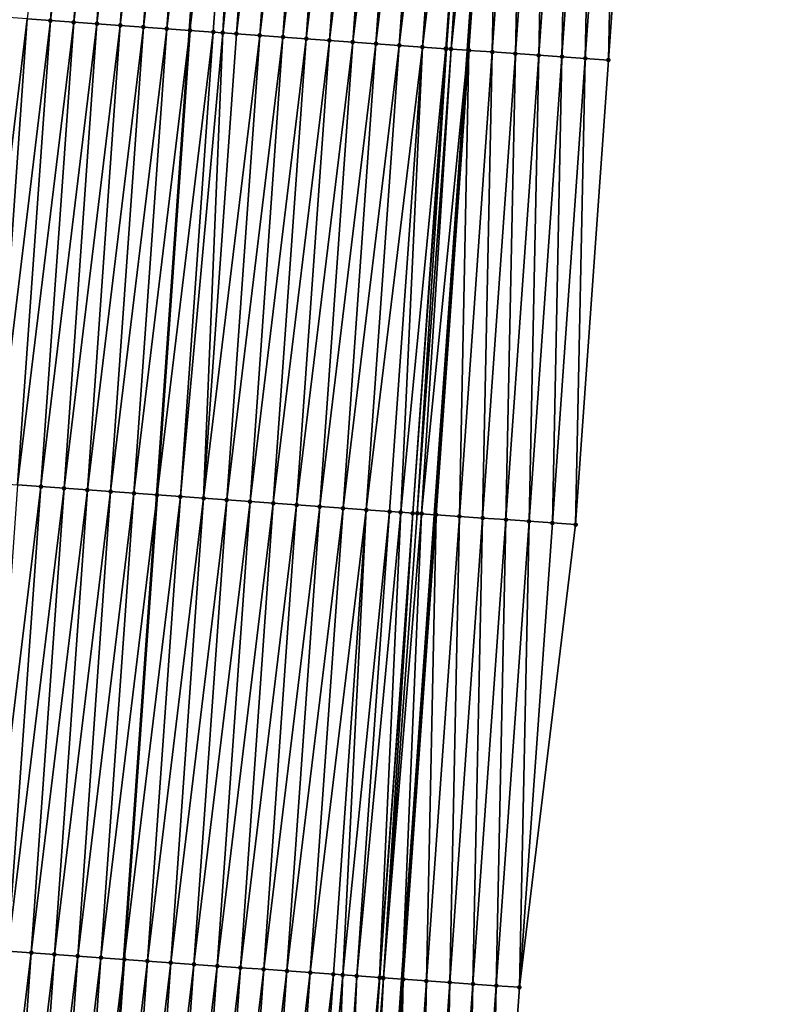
# Model space of a CAD drawing. Header units: feet. Extents: x 2017353 to 2024169, y 808050 to 818690.
# Tile 86 of 256: x 2023541 to 2023574, y 811139 to 811181. Entities that reach past the tile are written whole.
import ezdxf

# ---------------------------------------------------------------- set-up
doc = ezdxf.new("R2010")
doc.units = ezdxf.units.FT
doc.header["$MEASUREMENT"] = 0
for name, color, linetype, lineweight in [('EP_Travel Lane', 172, 'Continuous', 53), ('SB-Road Shots', 141, 'Continuous', 100), ('SB-Road X-Section', 40, 'Continuous', 13), ('STRIPING', 60, 'Continuous', 53)]:
    doc.layers.add(name, color=color, linetype=linetype, lineweight=lineweight)
doc.layers.add('I-77-MM15-17_SB-Surface-BORDER', color=7, linetype='Continuous')
doc.layers.add('I-77-MM15-17_SB-Surface-TIN', color=7, linetype='Continuous')

msp = doc.modelspace()

# ---------------------------------------------------------------- linework, layer by layer
at = {"layer": 'EP_Travel Lane'}
msp.add_polyline3d([(2023542.07307142, 810920.5318438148, 307.6191068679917), (2023543.440452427, 810940.4444273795, 308.3177229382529), (2023544.826492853, 810960.3828696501, 309.0509543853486), (2023546.212531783, 810980.3212903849, 309.7847847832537), (2023547.598637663, 811000.2606742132, 310.4917633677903), (2023548.984704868, 811020.1995016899, 311.2142521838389), (2023550.370809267, 811040.1388642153, 311.9218247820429), (2023551.756905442, 811060.078108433, 312.6326947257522), (2023553.142955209, 811080.0166850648, 313.3621796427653), (2023554.528942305, 811099.9543601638, 314.116801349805), (2023555.91493381, 811119.8920986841, 314.8696577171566), (2023557.31517531, 811139.8170200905, 315.5835040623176), (2023558.724317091, 811159.7542614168, 316.3084857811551), (2023560.133591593, 811179.6933805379, 316.976038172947), (2023561.542891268, 811199.6328558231, 317.6326977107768), (2023562.95222901, 811219.572869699, 318.272883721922), (2023564.361587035, 811239.5131705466, 318.9042947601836), (2023565.770951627, 811259.4535643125, 319.5328673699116), (2023567.18031618, 811279.3939575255, 320.1614536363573), (2023568.589652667, 811299.3339536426, 320.8021809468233)], dxfattribs=at)
at = {"layer": 'I-77-MM15-17_SB-Surface-BORDER', "color": 3, "linetype": 'Continuous', "lineweight": -3}
msp.add_polyline3d([(2023573.625428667, 811298.9843918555, 320.6086090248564), (2023572.21616429, 811279.0453998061, 319.9371728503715), (2023571.804478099, 811259.0368473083, 319.2369072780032), (2023569.397379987, 811239.1638000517, 318.7048651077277), (2023568.985534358, 811219.1529917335, 318.0735901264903), (2023567.576178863, 811199.2127104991, 317.4415792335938), (2023566.166892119, 811179.2734019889, 316.7798167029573), (2023564.757625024, 811159.3343714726, 316.1095519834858), (2023562.350880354, 811139.4663248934, 315.424576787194), (2023560.951094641, 811119.5474396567, 314.7189874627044), (2023559.565198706, 811099.610787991, 313.9357859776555), (2023558.179294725, 811079.6740205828, 313.1558162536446), (2023556.793265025, 811059.7354446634, 312.4262728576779), (2023555.407274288, 811039.7974292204, 311.6811011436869), (2023554.021232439, 811019.8586785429, 310.9564285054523), (2023552.635152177, 810999.9193752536, 310.2471692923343), (2023551.249068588, 810979.9800241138, 309.5392399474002), (2023549.863062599, 810960.0417892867, 308.8001877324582), (2023548.477077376, 810940.1038531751, 308.052803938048), (2023547.110238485, 810920.2030870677, 307.3532578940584)], dxfattribs=at)
at = {"layer": 'I-77-MM15-17_SB-Surface-TIN', "color": 128, "linetype": 'Continuous', "lineweight": -3}
for points in [[(2023541.229477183, 811181.0412720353, 316.6178273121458), (2023542.226948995, 811180.9702065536, 316.635031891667), (2023543.636238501, 811200.9095541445, 317.2955993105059)], [(2023542.226948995, 811180.9702065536, 316.635031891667), (2023544.633716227, 811200.8385723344, 317.3102449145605), (2023543.636238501, 811200.9095541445, 317.2955993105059)], [(2023542.226948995, 811180.9702065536, 316.635031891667), (2023543.224419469, 811180.8991221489, 316.6528151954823), (2023544.633716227, 811200.8385723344, 317.3102449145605)], [(2023543.224419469, 811180.8991221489, 316.6528151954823), (2023545.631185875, 811200.7674762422, 317.3283856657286), (2023544.633716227, 811200.8385723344, 317.3102449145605)], [(2023543.224419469, 811180.8991221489, 316.6528151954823), (2023544.221888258, 811180.8280138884, 316.6713280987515), (2023545.631185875, 811200.7674762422, 317.3283856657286)], [(2023544.221888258, 811180.8280138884, 316.6713280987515), (2023546.628657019, 811200.6964013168, 317.3458790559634), (2023545.631185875, 811200.7674762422, 317.3283856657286)], [(2023544.221888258, 811180.8280138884, 316.6713280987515), (2023545.219358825, 811180.7569307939, 316.6890713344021), (2023546.628657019, 811200.6964013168, 317.3458790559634)], [(2023545.219358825, 811180.7569307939, 316.6890713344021), (2023547.626121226, 811200.6252282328, 317.3663744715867), (2023546.628657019, 811200.6964013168, 317.3458790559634)], [(2023545.219358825, 811180.7569307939, 316.6890713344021), (2023546.216823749, 811180.6857678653, 316.7092561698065), (2023547.626121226, 811200.6252282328, 317.3663744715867)], [(2023546.216823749, 811180.6857678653, 316.7092561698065), (2023548.623579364, 811200.5539692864, 317.3894958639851), (2023547.626121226, 811200.6252282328, 317.3663744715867)], [(2023546.216823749, 811180.6857678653, 316.7092561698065), (2023547.214289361, 811180.6146146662, 316.7291434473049), (2023548.623579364, 811200.5539692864, 317.3894958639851)], [(2023547.214289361, 811180.6146146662, 316.7291434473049), (2023549.621046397, 811200.4828361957, 317.4087681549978), (2023548.623579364, 811200.5539692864, 317.3894958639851)], [(2023547.214289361, 811180.6146146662, 316.7291434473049), (2023548.211764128, 811180.5435909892, 316.7450694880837), (2023549.621046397, 811200.4828361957, 317.4087681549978)], [(2023550.618512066, 811200.4116838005, 317.428630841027), (2023549.621046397, 811200.4828361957, 317.4087681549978), (2023548.211764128, 811180.5435909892, 316.7450694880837)], [(2023549.209225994, 811180.4723847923, 316.7665776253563), (2023550.618512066, 811200.4116838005, 317.428630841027), (2023548.211764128, 811180.5435909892, 316.7450694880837)], [(2023549.209225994, 811180.4723847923, 316.7665776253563), (2023549.61891754, 811180.4430623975, 316.7777119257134), (2023550.618512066, 811200.4116838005, 317.428630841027)], [(2023549.61891754, 811180.4430623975, 316.7777119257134), (2023551.615968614, 811200.3404023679, 317.4524399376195), (2023550.618512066, 811200.4116838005, 317.428630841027)], [(2023549.61891754, 811180.4430623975, 316.7777119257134), (2023550.206678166, 811180.4010414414, 316.792280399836), (2023551.615968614, 811200.3404023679, 317.4524399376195)], [(2023550.206678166, 811180.4010414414, 316.792280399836), (2023552.613434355, 811200.2692509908, 317.4722714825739), (2023551.615968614, 811200.3404023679, 317.4524399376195)], [(2023550.206678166, 811180.4010414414, 316.792280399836), (2023551.20414094, 811180.329848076, 316.8133961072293), (2023552.613434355, 811200.2692509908, 317.4722714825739)], [(2023551.20414094, 811180.329848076, 316.8133961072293), (2023553.610900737, 811200.1981086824, 317.4918256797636), (2023552.613434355, 811200.2692509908, 317.4722714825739)], [(2023551.20414094, 811180.329848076, 316.8133961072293), (2023552.201607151, 811180.258703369, 316.8330236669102), (2023553.610900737, 811200.1981086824, 317.4918256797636)], [(2023552.201607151, 811180.258703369, 316.8330236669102), (2023554.608361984, 811200.1268937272, 317.5136016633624), (2023553.610900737, 811200.1981086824, 317.4918256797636)], [(2023552.201607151, 811180.258703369, 316.8330236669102), (2023553.199064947, 811180.1874395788, 316.8562931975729), (2023554.608361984, 811200.1268937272, 317.5136016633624)], [(2023553.199064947, 811180.1874395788, 316.8562931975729), (2023555.605833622, 811200.0558257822, 317.5308815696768), (2023554.608361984, 811200.1268937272, 317.5136016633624)], [(2023553.199064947, 811180.1874395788, 316.8562931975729), (2023554.196539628, 811180.116414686, 316.8722564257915), (2023555.605833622, 811200.0558257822, 317.5308815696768)], [(2023554.196539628, 811180.116414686, 316.8722564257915), (2023556.60330502, 811199.9847544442, 317.5482652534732), (2023555.605833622, 811200.0558257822, 317.5308815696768)], [(2023554.196539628, 811180.116414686, 316.8722564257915), (2023555.194005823, 811180.0452697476, 316.8918910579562), (2023556.60330502, 811199.9847544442, 317.5482652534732)], [(2023555.194005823, 811180.0452697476, 316.8918910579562), (2023557.600772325, 811199.9136252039, 317.5674197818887), (2023556.60330502, 811199.9847544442, 317.5482652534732)], [(2023555.194005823, 811180.0452697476, 316.8918910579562), (2023556.191470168, 811179.9740986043, 316.9123271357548), (2023557.600772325, 811199.9136252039, 317.5674197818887)], [(2023556.191470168, 811179.9740986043, 316.9123271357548), (2023558.59823486, 811199.842428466, 317.5886386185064), (2023557.600772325, 811199.9136252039, 317.5674197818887)], [(2023556.191470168, 811179.9740986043, 316.9123271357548), (2023557.188932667, 811179.9029013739, 316.9335610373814), (2023558.59823486, 811199.842428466, 317.5886386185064)], [(2023557.188932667, 811179.9029013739, 316.9335610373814), (2023559.595690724, 811199.7711373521, 317.6127438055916), (2023558.59823486, 811199.842428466, 317.5886386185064)], [(2023557.188932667, 811179.9029013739, 316.9335610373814), (2023558.186384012, 811179.8315463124, 316.9596219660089), (2023559.595690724, 811199.7711373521, 317.6127438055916)], [(2023558.186384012, 811179.8315463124, 316.9596219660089), (2023560.593140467, 811199.6997596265, 317.639497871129), (2023559.595690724, 811199.7711373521, 317.6127438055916)], [(2023558.186384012, 811179.8315463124, 316.9596219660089), (2023559.183835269, 811179.7601900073, 316.9857209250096), (2023560.593140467, 811199.6997596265, 317.639497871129)], [(2023559.183835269, 811179.7601900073, 316.9857209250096), (2023559.215827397, 811179.7579179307, 316.9860529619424), (2023560.593140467, 811199.6997596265, 317.639497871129)], [(2023559.215827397, 811179.7579179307, 316.9860529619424), (2023560.650074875, 811199.6957174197, 317.6400502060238), (2023560.593140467, 811199.6997596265, 317.639497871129)], [(2023559.215827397, 811179.7579179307, 316.9860529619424), (2023560.712394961, 811199.6913036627, 317.6403255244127), (2023560.650074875, 811199.6957174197, 317.6400502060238)], [(2023559.215827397, 811179.7579179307, 316.9860529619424), (2023559.413047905, 811179.743953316, 316.9868229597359), (2023560.712394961, 811199.6913036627, 317.6403255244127)], [(2023559.413047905, 811179.743953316, 316.9868229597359), (2023561.542891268, 811199.6328558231, 317.6326977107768), (2023560.712394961, 811199.6913036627, 317.6403255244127)], [(2023559.413047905, 811179.743953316, 316.9868229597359), (2023560.133591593, 811179.6933805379, 316.976038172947), (2023561.542891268, 811199.6328558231, 317.6326977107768)], [(2023560.18137087, 811179.6900270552, 316.9753230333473), (2023561.542891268, 811199.6328558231, 317.6326977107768), (2023560.133591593, 811179.6933805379, 316.976038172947)], [(2023560.18137087, 811179.6900270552, 316.9753230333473), (2023561.590668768, 811199.6294933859, 317.6322588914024), (2023561.542891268, 811199.6328558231, 317.6326977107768)], [(2023560.18137087, 811179.6900270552, 316.9753230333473), (2023561.17897084, 811179.6207748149, 316.9370724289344), (2023561.590668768, 811199.6294933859, 317.6322588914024)], [(2023561.17897084, 811179.6207748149, 316.9370724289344), (2023562.588295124, 811199.5606144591, 317.5825910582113), (2023561.590668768, 811199.6294933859, 317.6322588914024)], [(2023561.17897084, 811179.6207748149, 316.9370724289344), (2023562.176536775, 811179.551041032, 316.913549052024), (2023562.588295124, 811199.5606144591, 317.5825910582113)], [(2023562.176536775, 811179.551041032, 316.913549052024), (2023563.585821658, 811199.4903232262, 317.576116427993), (2023562.588295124, 811199.5606144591, 317.5825910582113)], [(2023562.176536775, 811179.551041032, 316.913549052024), (2023563.174119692, 811179.4815475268, 316.8826771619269), (2023563.585821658, 811199.4903232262, 317.576116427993)], [(2023563.174119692, 811179.4815475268, 316.8826771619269), (2023564.583404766, 811199.4208324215, 317.5451619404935), (2023563.585821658, 811199.4903232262, 317.576116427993)], [(2023563.174119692, 811179.4815475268, 316.8826771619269), (2023564.171706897, 811179.4121146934, 316.8499497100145), (2023564.583404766, 811199.4208324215, 317.5451619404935)], [(2023564.171706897, 811179.4121146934, 316.8499497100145), (2023565.580994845, 811199.3514402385, 317.5111912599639), (2023564.583404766, 811199.4208324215, 317.5451619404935)], [(2023564.171706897, 811179.4121146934, 316.8499497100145), (2023565.169295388, 811179.3427000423, 316.816666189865), (2023565.580994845, 811199.3514402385, 317.5111912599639)], [(2023565.169295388, 811179.3427000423, 316.816666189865), (2023566.578582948, 811199.2820201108, 317.4780752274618), (2023565.580994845, 811199.3514402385, 317.5111912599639)], [(2023565.169295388, 811179.3427000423, 316.816666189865), (2023566.166892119, 811179.2734019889, 316.7798167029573), (2023566.578582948, 811199.2820201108, 317.4780752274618)], [(2023566.166892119, 811179.2734019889, 316.7798167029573), (2023567.576178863, 811199.2127104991, 317.4415792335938), (2023566.578582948, 811199.2820201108, 317.4780752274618)], [(2023538.822747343, 811161.1734352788, 315.9264349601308), (2023541.229477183, 811181.0412720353, 316.6178273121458), (2023540.232016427, 811181.1124939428, 316.595838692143)], [(2023538.822747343, 811161.1734352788, 315.9264349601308), (2023539.820212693, 811161.1022783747, 315.9464355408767), (2023541.229477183, 811181.0412720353, 316.6178273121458)], [(2023539.820212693, 811161.1022783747, 315.9464355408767), (2023542.226948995, 811180.9702065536, 316.635031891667), (2023541.229477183, 811181.0412720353, 316.6178273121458)], [(2023539.820212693, 811161.1022783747, 315.9464355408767), (2023540.817689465, 811161.0312830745, 315.9614937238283), (2023542.226948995, 811180.9702065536, 316.635031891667)], [(2023540.817689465, 811161.0312830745, 315.9614937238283), (2023543.224419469, 811180.8991221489, 316.6528151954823), (2023542.226948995, 811180.9702065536, 316.635031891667)], [(2023540.817689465, 811161.0312830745, 315.9614937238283), (2023541.815158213, 811160.9601742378, 315.9800242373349), (2023543.224419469, 811180.8991221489, 316.6528151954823)], [(2023541.815158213, 811160.9601742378, 315.9800242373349), (2023544.221888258, 811180.8280138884, 316.6713280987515), (2023543.224419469, 811180.8991221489, 316.6528151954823)], [(2023541.815158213, 811160.9601742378, 315.9800242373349), (2023542.812630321, 811160.8891129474, 315.9971006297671), (2023544.221888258, 811180.8280138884, 316.6713280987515)], [(2023542.812630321, 811160.8891129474, 315.9971006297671), (2023545.219358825, 811180.7569307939, 316.6890713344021), (2023544.221888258, 811180.8280138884, 316.6713280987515)], [(2023542.812630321, 811160.8891129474, 315.9971006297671), (2023543.810104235, 811160.8180772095, 316.0133955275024), (2023545.219358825, 811180.7569307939, 316.6890713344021)], [(2023543.810104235, 811160.8180772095, 316.0133955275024), (2023546.216823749, 811180.6857678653, 316.7092561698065), (2023545.219358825, 811180.7569307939, 316.6890713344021)], [(2023543.810104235, 811160.8180772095, 316.0133955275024), (2023544.807575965, 811160.7470105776, 316.0306352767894), (2023546.216823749, 811180.6857678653, 316.7092561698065)], [(2023544.807575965, 811160.7470105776, 316.0306352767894), (2023547.214289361, 811180.6146146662, 316.7291434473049), (2023546.216823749, 811180.6857678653, 316.7092561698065)], [(2023544.807575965, 811160.7470105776, 316.0306352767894), (2023545.805053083, 811160.6760201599, 316.0455441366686), (2023547.214289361, 811180.6146146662, 316.7291434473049)], [(2023545.805053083, 811160.6760201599, 316.0455441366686), (2023548.211764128, 811180.5435909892, 316.7450694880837), (2023547.214289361, 811180.6146146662, 316.7291434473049)], [(2023545.805053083, 811160.6760201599, 316.0455441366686), (2023546.80251743, 811160.6048490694, 316.0659785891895), (2023548.211764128, 811180.5435909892, 316.7450694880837)], [(2023549.209225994, 811180.4723847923, 316.7665776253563), (2023548.211764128, 811180.5435909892, 316.7450694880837), (2023546.80251743, 811160.6048490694, 316.0659785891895)], [(2023547.799969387, 811160.5335026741, 316.0917744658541), (2023549.209225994, 811180.4723847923, 316.7665776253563), (2023546.80251743, 811160.6048490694, 316.0659785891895)], [(2023547.799969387, 811160.5335026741, 316.0917744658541), (2023549.61891754, 811180.4430623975, 316.7777119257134), (2023549.209225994, 811180.4723847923, 316.7665776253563)], [(2023547.799969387, 811160.5335026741, 316.0917744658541), (2023548.797419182, 811160.4621256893, 316.1185058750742), (2023549.61891754, 811180.4430623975, 316.7777119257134)], [(2023548.797419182, 811160.4621256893, 316.1185058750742), (2023550.206678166, 811180.4010414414, 316.792280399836), (2023549.61891754, 811180.4430623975, 316.7777119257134)], [(2023548.797419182, 811160.4621256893, 316.1185058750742), (2023551.20414094, 811180.329848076, 316.8133961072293), (2023550.206678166, 811180.4010414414, 316.792280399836)], [(2023548.797419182, 811160.4621256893, 316.1185058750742), (2023549.794879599, 811160.3908989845, 316.1406412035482), (2023551.20414094, 811180.329848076, 316.8133961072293)], [(2023549.794879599, 811160.3908989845, 316.1406412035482), (2023552.201607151, 811180.258703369, 316.8330236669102), (2023551.20414094, 811180.329848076, 316.8133961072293)], [(2023549.794879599, 811160.3908989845, 316.1406412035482), (2023550.792344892, 811160.3197412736, 316.1606664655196), (2023552.201607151, 811180.258703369, 316.8330236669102)], [(2023550.792344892, 811160.3197412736, 316.1606664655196), (2023553.199064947, 811180.1874395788, 316.8562931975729), (2023552.201607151, 811180.258703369, 316.8330236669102)], [(2023550.792344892, 811160.3197412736, 316.1606664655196), (2023551.789809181, 811160.2485693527, 316.1811263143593), (2023553.199064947, 811180.1874395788, 316.8562931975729)], [(2023551.789809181, 811160.2485693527, 316.1811263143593), (2023554.196539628, 811180.116414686, 316.8722564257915), (2023553.199064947, 811180.1874395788, 316.8562931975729)], [(2023551.789809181, 811160.2485693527, 316.1811263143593), (2023552.787278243, 811160.1774649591, 316.1995209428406), (2023554.196539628, 811180.116414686, 316.8722564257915)], [(2023552.787278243, 811160.1774649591, 316.1995209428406), (2023555.194005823, 811180.0452697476, 316.8918910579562), (2023554.196539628, 811180.116414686, 316.8722564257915)], [(2023552.787278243, 811160.1774649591, 316.1995209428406), (2023553.784744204, 811160.1063167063, 316.2192569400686), (2023555.194005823, 811180.0452697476, 316.8918910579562)], [(2023553.784744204, 811160.1063167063, 316.2192569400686), (2023556.191470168, 811179.9740986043, 316.9123271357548), (2023555.194005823, 811180.0452697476, 316.8918910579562)], [(2023553.784744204, 811160.1063167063, 316.2192569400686), (2023554.782205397, 811160.035100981, 316.2410564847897), (2023556.191470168, 811179.9740986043, 316.9123271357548)], [(2023554.782205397, 811160.035100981, 316.2410564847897), (2023557.188932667, 811179.9029013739, 316.9335610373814), (2023556.191470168, 811179.9740986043, 316.9123271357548)], [(2023554.782205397, 811160.035100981, 316.2410564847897), (2023555.779662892, 811159.9638329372, 316.2644561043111), (2023557.188932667, 811179.9029013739, 316.9335610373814)], [(2023555.779662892, 811159.9638329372, 316.2644561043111), (2023558.186384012, 811179.8315463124, 316.9596219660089), (2023557.188932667, 811179.9029013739, 316.9335610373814)], [(2023555.779662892, 811159.9638329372, 316.2644561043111), (2023556.777114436, 811159.8924806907, 316.2904309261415), (2023558.186384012, 811179.8315463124, 316.9596219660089)], [(2023556.777114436, 811159.8924806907, 316.2904309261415), (2023557.25763563, 811159.8580932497, 316.3033573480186), (2023558.186384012, 811179.8315463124, 316.9596219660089)], [(2023557.25763563, 811159.8580932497, 316.3033573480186), (2023559.183835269, 811179.7601900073, 316.9857209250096), (2023558.186384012, 811179.8315463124, 316.9596219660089)], [(2023557.25763563, 811159.8580932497, 316.3033573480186), (2023557.774570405, 811159.8211910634, 316.3144906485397), (2023559.183835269, 811179.7601900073, 316.9857209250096)], [(2023557.774570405, 811159.8211910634, 316.3144906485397), (2023559.215827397, 811179.7579179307, 316.9860529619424), (2023559.183835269, 811179.7601900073, 316.9857209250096)], [(2023557.774570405, 811159.8211910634, 316.3144906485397), (2023557.965172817, 811159.8076442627, 316.3167805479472), (2023559.215827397, 811179.7579179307, 316.9860529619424)], [(2023557.965172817, 811159.8076442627, 316.3167805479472), (2023559.413047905, 811179.743953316, 316.9868229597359), (2023559.215827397, 811179.7579179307, 316.9860529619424)], [(2023557.965172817, 811159.8076442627, 316.3167805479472), (2023558.151088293, 811159.7944800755, 316.3175079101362), (2023559.413047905, 811179.743953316, 316.9868229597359)], [(2023558.151088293, 811159.7944800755, 316.3175079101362), (2023560.133591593, 811179.6933805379, 316.976038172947), (2023559.413047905, 811179.743953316, 316.9868229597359)], [(2023558.151088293, 811159.7944800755, 316.3175079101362), (2023558.724317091, 811159.7542614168, 316.3084857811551), (2023560.133591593, 811179.6933805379, 316.976038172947)], [(2023558.772097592, 811159.7509090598, 316.3077337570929), (2023560.133591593, 811179.6933805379, 316.976038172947), (2023558.724317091, 811159.7542614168, 316.3084857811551)], [(2023558.772097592, 811159.7509090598, 316.3077337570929), (2023560.18137087, 811179.6900270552, 316.9753230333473), (2023560.133591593, 811179.6933805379, 316.976038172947)], [(2023558.772097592, 811159.7509090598, 316.3077337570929), (2023559.769730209, 811159.6821187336, 316.2553562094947), (2023560.18137087, 811179.6900270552, 316.9753230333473)], [(2023559.769730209, 811159.6821187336, 316.2553562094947), (2023561.17897084, 811179.6207748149, 316.9370724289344), (2023560.18137087, 811179.6900270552, 316.9753230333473)], [(2023559.769730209, 811159.6821187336, 316.2553562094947), (2023560.767276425, 811159.6121059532, 316.2403655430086), (2023561.17897084, 811179.6207748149, 316.9370724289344)], [(2023560.767276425, 811159.6121059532, 316.2403655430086), (2023562.176536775, 811179.551041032, 316.913549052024), (2023561.17897084, 811179.6207748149, 316.9370724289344)], [(2023560.767276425, 811159.6121059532, 316.2403655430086), (2023561.764853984, 811159.542536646, 316.2118119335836), (2023562.176536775, 811179.551041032, 316.913549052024)], [(2023561.764853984, 811159.542536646, 316.2118119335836), (2023563.174119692, 811179.4815475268, 316.8826771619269), (2023562.176536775, 811179.551041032, 316.913549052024)], [(2023561.764853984, 811159.542536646, 316.2118119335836), (2023562.762437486, 811159.4730514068, 316.1806872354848), (2023563.174119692, 811179.4815475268, 316.8826771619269)], [(2023562.762437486, 811159.4730514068, 316.1806872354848), (2023564.171706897, 811179.4121146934, 316.8499497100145), (2023563.174119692, 811179.4815475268, 316.8826771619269)], [(2023562.762437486, 811159.4730514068, 316.1806872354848), (2023563.760026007, 811159.4036371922, 316.1473903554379), (2023564.171706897, 811179.4121146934, 316.8499497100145)], [(2023563.760026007, 811159.4036371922, 316.1473903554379), (2023565.169295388, 811179.3427000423, 316.816666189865), (2023564.171706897, 811179.4121146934, 316.8499497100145)], [(2023563.760026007, 811159.4036371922, 316.1473903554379), (2023564.757625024, 811159.3343714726, 316.1095519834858), (2023565.169295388, 811179.3427000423, 316.816666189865)], [(2023564.757625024, 811159.3343714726, 316.1095519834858), (2023566.166892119, 811179.2734019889, 316.7798167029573), (2023565.169295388, 811179.3427000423, 316.816666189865)], [(2023539.408484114, 811141.0931261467, 315.2645117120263), (2023541.815158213, 811160.9601742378, 315.9800242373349), (2023540.817689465, 811161.0312830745, 315.9614937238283)], [(2023539.408484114, 811141.0931261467, 315.2645117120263), (2023540.405953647, 811141.0220284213, 315.2827024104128), (2023541.815158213, 811160.9601742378, 315.9800242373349)], [(2023540.405953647, 811141.0220284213, 315.2827024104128), (2023542.812630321, 811160.8891129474, 315.9971006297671), (2023541.815158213, 811160.9601742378, 315.9800242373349)], [(2023540.405953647, 811141.0220284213, 315.2827024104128), (2023541.40342289, 811140.950926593, 315.3010185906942), (2023542.812630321, 811160.8891129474, 315.9971006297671)], [(2023541.40342289, 811140.950926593, 315.3010185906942), (2023543.810104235, 811160.8180772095, 316.0133955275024), (2023542.812630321, 811160.8891129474, 315.9971006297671)], [(2023541.40342289, 811140.950926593, 315.3010185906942), (2023542.400893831, 811140.8798487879, 315.3186000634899), (2023543.810104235, 811160.8180772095, 316.0133955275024)], [(2023542.400893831, 811140.8798487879, 315.3186000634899), (2023544.807575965, 811160.7470105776, 316.0306352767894), (2023543.810104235, 811160.8180772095, 316.0133955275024)], [(2023542.400893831, 811140.8798487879, 315.3186000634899), (2023543.398358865, 811140.808687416, 315.3387372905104), (2023544.807575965, 811160.7470105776, 316.0306352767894)], [(2023543.398358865, 811140.808687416, 315.3387372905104), (2023545.805053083, 811160.6760201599, 316.0455441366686), (2023544.807575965, 811160.7470105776, 316.0306352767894)], [(2023543.398358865, 811140.808687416, 315.3387372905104), (2023544.395832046, 811140.7376413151, 315.35534913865), (2023545.805053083, 811160.6760201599, 316.0455441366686)], [(2023544.395832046, 811140.7376413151, 315.35534913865), (2023546.80251743, 811160.6048490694, 316.0659785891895), (2023545.805053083, 811160.6760201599, 316.0455441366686)], [(2023544.395832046, 811140.7376413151, 315.35534913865), (2023545.393305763, 811140.6666027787, 315.371729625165), (2023546.80251743, 811160.6048490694, 316.0659785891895)], [(2023547.799969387, 811160.5335026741, 316.0917744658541), (2023546.80251743, 811160.6048490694, 316.0659785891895), (2023545.393305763, 811140.6666027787, 315.371729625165)], [(2023546.390765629, 811140.5953682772, 315.3941034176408), (2023547.799969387, 811160.5335026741, 316.0917744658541), (2023545.393305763, 811140.6666027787, 315.371729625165)], [(2023546.390765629, 811140.5953682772, 315.3941034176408), (2023548.797419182, 811160.4621256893, 316.1185058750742), (2023547.799969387, 811160.5335026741, 316.0917744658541)], [(2023546.390765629, 811140.5953682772, 315.3941034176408), (2023547.388217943, 811140.524026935, 315.4197447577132), (2023548.797419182, 811160.4621256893, 316.1185058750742)], [(2023547.388217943, 811140.524026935, 315.4197447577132), (2023549.794879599, 811160.3908989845, 316.1406412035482), (2023548.797419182, 811160.4621256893, 316.1185058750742)], [(2023547.388217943, 811140.524026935, 315.4197447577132), (2023548.385677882, 811140.4527934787, 315.4420865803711), (2023549.794879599, 811160.3908989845, 316.1406412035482)], [(2023548.385677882, 811140.4527934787, 315.4420865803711), (2023550.792344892, 811160.3197412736, 316.1606664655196), (2023549.794879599, 811160.3908989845, 316.1406412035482)], [(2023548.385677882, 811140.4527934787, 315.4420865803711), (2023549.383140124, 811140.3815925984, 315.4634321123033), (2023550.792344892, 811160.3197412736, 316.1606664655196)], [(2023549.383140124, 811140.3815925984, 315.4634321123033), (2023551.789809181, 811160.2485693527, 316.1811263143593), (2023550.792344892, 811160.3197412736, 316.1606664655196)], [(2023549.383140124, 811140.3815925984, 315.4634321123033), (2023550.38060397, 811140.3104143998, 315.4840839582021), (2023551.789809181, 811160.2485693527, 316.1811263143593)], [(2023550.38060397, 811140.3104143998, 315.4840839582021), (2023552.787278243, 811160.1774649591, 316.1995209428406), (2023551.789809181, 811160.2485693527, 316.1811263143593)], [(2023550.38060397, 811140.3104143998, 315.4840839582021), (2023551.378072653, 811140.2393046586, 315.5026421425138), (2023552.787278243, 811160.1774649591, 316.1995209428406)], [(2023551.378072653, 811140.2393046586, 315.5026421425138), (2023553.784744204, 811160.1063167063, 316.2192569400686), (2023552.787278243, 811160.1774649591, 316.1995209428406)], [(2023551.378072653, 811140.2393046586, 315.5026421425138), (2023552.375540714, 811140.1681861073, 315.5214697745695), (2023553.784744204, 811160.1063167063, 316.2192569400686)], [(2023552.375540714, 811140.1681861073, 315.5214697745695), (2023554.782205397, 811160.035100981, 316.2410564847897), (2023553.784744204, 811160.1063167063, 316.2192569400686)], [(2023552.375540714, 811140.1681861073, 315.5214697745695), (2023553.373010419, 811140.0970908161, 315.5395860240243), (2023554.782205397, 811160.035100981, 316.2410564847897)], [(2023553.373010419, 811140.0970908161, 315.5395860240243), (2023555.779662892, 811159.9638329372, 316.2644561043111), (2023554.782205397, 811160.035100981, 316.2410564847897)], [(2023553.373010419, 811140.0970908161, 315.5395860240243), (2023554.370466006, 811140.025795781, 315.5638111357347), (2023555.779662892, 811159.9638329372, 316.2644561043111)], [(2023554.370466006, 811140.025795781, 315.5638111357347), (2023554.769041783, 811139.997313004, 315.5733031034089), (2023555.779662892, 811159.9638329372, 316.2644561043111)], [(2023554.769041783, 811139.997313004, 315.5733031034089), (2023556.777114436, 811159.8924806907, 316.2904309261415), (2023555.779662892, 811159.9638329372, 316.2644561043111)], [(2023554.769041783, 811139.997313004, 315.5733031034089), (2023555.36792845, 811139.9545977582, 315.5850692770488), (2023556.777114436, 811159.8924806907, 316.2904309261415)], [(2023555.36792845, 811139.9545977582, 315.5850692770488), (2023557.25763563, 811159.8580932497, 316.3033573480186), (2023556.777114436, 811159.8924806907, 316.2904309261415)], [(2023555.36792845, 811139.9545977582, 315.5850692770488), (2023556.350461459, 811139.884634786, 315.6008541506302), (2023557.25763563, 811159.8580932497, 316.3033573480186)], [(2023556.350461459, 811139.884634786, 315.6008541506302), (2023557.774570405, 811159.8211910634, 316.3144906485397), (2023557.25763563, 811159.8580932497, 316.3033573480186)], [(2023556.350461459, 811139.884634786, 315.6008541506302), (2023556.365403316, 811139.8835754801, 315.6009525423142), (2023557.774570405, 811159.8211910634, 316.3144906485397)], [(2023556.365403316, 811139.8835754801, 315.6009525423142), (2023556.511676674, 811139.8732167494, 315.6015703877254), (2023557.774570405, 811159.8211910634, 316.3144906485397)], [(2023556.511676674, 811139.8732167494, 315.6015703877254), (2023557.965172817, 811159.8076442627, 316.3167805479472), (2023557.774570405, 811159.8211910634, 316.3144906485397)], [(2023556.511676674, 811139.8732167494, 315.6015703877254), (2023558.151088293, 811159.7944800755, 316.3175079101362), (2023557.965172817, 811159.8076442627, 316.3167805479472)], [(2023556.511676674, 811139.8732167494, 315.6015703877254), (2023557.31517531, 811139.8170200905, 315.5835040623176), (2023558.151088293, 811159.7944800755, 316.3175079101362)], [(2023558.151088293, 811159.7944800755, 316.3175079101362), (2023557.31517531, 811139.8170200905, 315.5835040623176), (2023558.724317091, 811159.7542614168, 316.3084857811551)], [(2023557.362957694, 811139.8136781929, 315.5824296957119), (2023558.724317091, 811159.7542614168, 316.3084857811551), (2023557.31517531, 811139.8170200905, 315.5835040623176)], [(2023557.362957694, 811139.8136781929, 315.5824296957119), (2023558.772097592, 811159.7509090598, 316.3077337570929), (2023558.724317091, 811159.7542614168, 316.3084857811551)], [(2023557.362957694, 811139.8136781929, 315.5824296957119), (2023558.360569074, 811139.7445873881, 315.5392418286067), (2023558.772097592, 811159.7509090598, 316.3077337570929)], [(2023558.360569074, 811139.7445873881, 315.5392418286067), (2023559.769730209, 811159.6821187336, 316.2553562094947), (2023558.772097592, 811159.7509090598, 316.3077337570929)], [(2023558.360569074, 811139.7445873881, 315.5392418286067), (2023559.358145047, 811139.6749956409, 315.5113745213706), (2023559.769730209, 811159.6821187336, 316.2553562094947)], [(2023559.358145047, 811139.6749956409, 315.5113745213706), (2023560.767276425, 811159.6121059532, 316.2403655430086), (2023559.769730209, 811159.6821187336, 316.2553562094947)], [(2023559.358145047, 811139.6749956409, 315.5113745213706), (2023560.355722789, 811139.6054289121, 315.4827420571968), (2023560.767276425, 811159.6121059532, 316.2403655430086)], [(2023560.355722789, 811139.6054289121, 315.4827420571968), (2023561.764853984, 811159.542536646, 316.2118119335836), (2023560.767276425, 811159.6121059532, 316.2403655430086)], [(2023560.355722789, 811139.6054289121, 315.4827420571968), (2023561.35330201, 811139.535883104, 315.453469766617), (2023561.764853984, 811159.542536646, 316.2118119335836)], [(2023561.35330201, 811139.535883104, 315.453469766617), (2023562.762437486, 811159.4730514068, 316.1806872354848), (2023561.764853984, 811159.542536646, 316.2118119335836)], [(2023561.35330201, 811139.535883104, 315.453469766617), (2023562.350880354, 811139.4663248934, 315.424576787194), (2023562.762437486, 811159.4730514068, 316.1806872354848)], [(2023562.350880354, 811139.4663248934, 315.424576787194), (2023563.760026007, 811159.4036371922, 316.1473903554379), (2023562.762437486, 811159.4730514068, 316.1806872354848)], [(2023562.350880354, 811139.4663248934, 315.424576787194), (2023564.757625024, 811159.3343714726, 316.1095519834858), (2023563.760026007, 811159.4036371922, 316.1473903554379)], [(2023539.00446374, 811121.078918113, 314.5564032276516), (2023541.40342289, 811140.950926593, 315.3010185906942), (2023540.405953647, 811141.0220284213, 315.2827024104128)], [(2023539.00446374, 811121.078918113, 314.5564032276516), (2023540.002014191, 811121.0089647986, 314.5732923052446), (2023541.40342289, 811140.950926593, 315.3010185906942)], [(2023540.002014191, 811121.0089647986, 314.5732923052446), (2023542.400893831, 811140.8798487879, 315.3186000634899), (2023541.40342289, 811140.950926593, 315.3010185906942)], [(2023540.002014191, 811121.0089647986, 314.5732923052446), (2023540.999561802, 811120.9389706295, 314.5913205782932), (2023542.400893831, 811140.8798487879, 315.3186000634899)], [(2023540.999561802, 811120.9389706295, 314.5913205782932), (2023543.398358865, 811140.808687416, 315.3387372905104), (2023542.400893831, 811140.8798487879, 315.3186000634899)], [(2023540.999561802, 811120.9389706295, 314.5913205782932), (2023541.997103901, 811120.8688971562, 314.6115601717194), (2023543.398358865, 811140.808687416, 315.3387372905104)], [(2023541.997103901, 811120.8688971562, 314.6115601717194), (2023544.395832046, 811140.7376413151, 315.35534913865), (2023543.398358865, 811140.808687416, 315.3387372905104)], [(2023541.997103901, 811120.8688971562, 314.6115601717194), (2023542.994650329, 811120.7988859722, 314.6300628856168), (2023544.395832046, 811140.7376413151, 315.35534913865)], [(2023542.994650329, 811120.7988859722, 314.6300628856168), (2023545.393305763, 811140.6666027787, 315.371729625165), (2023544.395832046, 811140.7376413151, 315.35534913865)], [(2023542.994650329, 811120.7988859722, 314.6300628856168), (2023543.992192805, 811120.7288179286, 314.65015107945), (2023545.393305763, 811140.6666027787, 315.371729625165)], [(2023546.390765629, 811140.5953682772, 315.3941034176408), (2023545.393305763, 811140.6666027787, 315.371729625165), (2023543.992192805, 811120.7288179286, 314.65015107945)], [(2023544.989724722, 811120.6585979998, 314.6744744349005), (2023546.390765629, 811140.5953682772, 315.3941034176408), (2023543.992192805, 811120.7288179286, 314.65015107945)], [(2023544.989724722, 811120.6585979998, 314.6744744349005), (2023547.388217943, 811140.524026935, 315.4197447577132), (2023546.390765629, 811140.5953682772, 315.3941034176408)], [(2023544.989724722, 811120.6585979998, 314.6744744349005), (2023545.987261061, 811120.588441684, 314.6970240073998), (2023547.388217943, 811140.524026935, 315.4197447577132)], [(2023545.987261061, 811120.588441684, 314.6970240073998), (2023548.385677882, 811140.4527934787, 315.4420865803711), (2023547.388217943, 811140.524026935, 315.4197447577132)], [(2023545.987261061, 811120.588441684, 314.6970240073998), (2023546.984804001, 811120.518380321, 314.7169259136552), (2023548.385677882, 811140.4527934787, 315.4420865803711)], [(2023546.984804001, 811120.518380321, 314.7169259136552), (2023549.383140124, 811140.3815925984, 315.4634321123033), (2023548.385677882, 811140.4527934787, 315.4420865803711)], [(2023546.984804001, 811120.518380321, 314.7169259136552), (2023547.982349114, 811120.4483502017, 314.7359566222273), (2023549.383140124, 811140.3815925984, 315.4634321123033)], [(2023547.982349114, 811120.4483502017, 314.7359566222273), (2023550.38060397, 811140.3104143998, 315.4840839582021), (2023549.383140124, 811140.3815925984, 315.4634321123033)], [(2023547.982349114, 811120.4483502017, 314.7359566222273), (2023548.979894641, 811120.3783260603, 314.7548206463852), (2023550.38060397, 811140.3104143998, 315.4840839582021)], [(2023548.979894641, 811120.3783260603, 314.7548206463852), (2023551.378072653, 811140.2393046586, 315.5026421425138), (2023550.38060397, 811140.3104143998, 315.4840839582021)], [(2023548.979894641, 811120.3783260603, 314.7548206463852), (2023549.977438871, 811120.3082832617, 314.7742049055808), (2023551.378072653, 811140.2393046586, 315.5026421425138)], [(2023549.977438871, 811120.3082832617, 314.7742049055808), (2023552.375540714, 811140.1681861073, 315.5214697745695), (2023551.378072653, 811140.2393046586, 315.5026421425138)], [(2023549.977438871, 811120.3082832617, 314.7742049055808), (2023550.974988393, 811120.2383165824, 314.7914666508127), (2023552.375540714, 811140.1681861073, 315.5214697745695)], [(2023550.974988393, 811120.2383165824, 314.7914666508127), (2023553.373010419, 811140.0970908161, 315.5395860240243), (2023552.375540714, 811140.1681861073, 315.5214697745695)], [(2023550.974988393, 811120.2383165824, 314.7914666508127), (2023551.97253902, 811120.1683657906, 314.8082853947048), (2023553.373010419, 811140.0970908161, 315.5395860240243)], [(2023551.97253902, 811120.1683657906, 314.8082853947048), (2023554.370466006, 811140.025795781, 315.5638111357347), (2023553.373010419, 811140.0970908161, 315.5395860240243)], [(2023551.97253902, 811120.1683657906, 314.8082853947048), (2023552.970085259, 811120.0983518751, 314.8268642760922), (2023554.370466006, 811140.025795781, 315.5638111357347)], [(2023552.970085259, 811120.0983518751, 314.8268642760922), (2023554.769041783, 811139.997313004, 315.5733031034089), (2023554.370466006, 811140.025795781, 315.5638111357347)], [(2023552.970085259, 811120.0983518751, 314.8268642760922), (2023553.967623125, 811120.0282175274, 314.8488012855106), (2023554.769041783, 811139.997313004, 315.5733031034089)], [(2023553.967623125, 811120.0282175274, 314.8488012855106), (2023555.36792845, 811139.9545977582, 315.5850692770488), (2023554.769041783, 811139.997313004, 315.5733031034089)], [(2023553.967623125, 811120.0282175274, 314.8488012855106), (2023554.54623286, 811119.9875403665, 314.861430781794), (2023555.36792845, 811139.9545977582, 315.5850692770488)], [(2023554.54623286, 811119.9875403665, 314.861430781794), (2023556.350461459, 811139.884634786, 315.6008541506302), (2023555.36792845, 811139.9545977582, 315.5850692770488)], [(2023554.54623286, 811119.9875403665, 314.861430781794), (2023554.965165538, 811119.958148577, 314.8689147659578), (2023556.350461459, 811139.884634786, 315.6008541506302)], [(2023554.965165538, 811119.958148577, 314.8689147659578), (2023556.365403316, 811139.8835754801, 315.6009525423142), (2023556.350461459, 811139.884634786, 315.6008541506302)], [(2023554.965165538, 811119.958148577, 314.8689147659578), (2023556.511676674, 811139.8732167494, 315.6015703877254), (2023556.365403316, 811139.8835754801, 315.6009525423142)], [(2023554.965165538, 811119.958148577, 314.8689147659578), (2023555.144479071, 811119.9456020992, 314.8711764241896), (2023556.511676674, 811139.8732167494, 315.6015703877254)], [(2023555.144479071, 811119.9456020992, 314.8711764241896), (2023555.494202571, 811119.921234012, 314.8727600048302), (2023556.511676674, 811139.8732167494, 315.6015703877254)], [(2023555.494202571, 811119.921234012, 314.8727600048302), (2023557.31517531, 811139.8170200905, 315.5835040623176), (2023556.511676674, 811139.8732167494, 315.6015703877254)], [(2023555.494202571, 811119.921234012, 314.8727600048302), (2023555.91493381, 811119.8920986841, 314.8696577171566), (2023557.31517531, 811139.8170200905, 315.5835040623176)], [(2023555.96275712, 811119.8887869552, 314.869305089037), (2023557.31517531, 811139.8170200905, 315.5835040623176), (2023555.91493381, 811119.8920986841, 314.8696577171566)], [(2023555.96275712, 811119.8887869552, 314.869305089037), (2023557.362957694, 811139.8136781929, 315.5824296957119), (2023557.31517531, 811139.8170200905, 315.5835040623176)], [(2023555.96275712, 811119.8887869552, 314.869305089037), (2023556.960412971, 811119.8203498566, 314.8439160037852), (2023557.362957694, 811139.8136781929, 315.5824296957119)], [(2023556.960412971, 811119.8203498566, 314.8439160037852), (2023558.360569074, 811139.7445873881, 315.5392418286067), (2023557.362957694, 811139.8136781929, 315.5824296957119)], [(2023556.960412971, 811119.8203498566, 314.8439160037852), (2023557.958057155, 811119.7517449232, 314.8232068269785), (2023558.360569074, 811139.7445873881, 315.5392418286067)], [(2023557.958057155, 811119.7517449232, 314.8232068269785), (2023559.358145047, 811139.6749956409, 315.5113745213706), (2023558.360569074, 811139.7445873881, 315.5392418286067)], [(2023557.958057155, 811119.7517449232, 314.8232068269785), (2023558.955702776, 811119.6831606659, 314.8019211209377), (2023559.358145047, 811139.6749956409, 315.5113745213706)], [(2023558.955702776, 811119.6831606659, 314.8019211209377), (2023560.355722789, 811139.6054289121, 315.4827420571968), (2023559.358145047, 811139.6749956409, 315.5113745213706)], [(2023558.955702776, 811119.6831606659, 314.8019211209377), (2023559.953391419, 811119.6151953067, 314.7633780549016), (2023560.355722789, 811139.6054289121, 315.4827420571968)], [(2023559.953391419, 811119.6151953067, 314.7633780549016), (2023561.35330201, 811139.535883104, 315.453469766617), (2023560.355722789, 811139.6054289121, 315.4827420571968)], [(2023559.953391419, 811119.6151953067, 314.7633780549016), (2023560.951094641, 811119.5474396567, 314.7189874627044), (2023561.35330201, 811139.535883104, 315.453469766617)], [(2023560.951094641, 811119.5474396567, 314.7189874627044), (2023562.350880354, 811139.4663248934, 315.424576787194), (2023561.35330201, 811139.535883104, 315.453469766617)]]:
    msp.add_3dface(points, dxfattribs=at)
at = {"layer": 'SB-Road Shots', "lineweight": 100}
for p in [(2023542.226948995, 811180.9702065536, 316.635031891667), (2023543.224419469, 811180.8991221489, 316.6528151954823), (2023544.221888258, 811180.8280138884, 316.6713280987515), (2023545.219358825, 811180.7569307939, 316.6890713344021), (2023546.216823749, 811180.6857678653, 316.7092561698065), (2023547.214289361, 811180.6146146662, 316.7291434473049), (2023548.211764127, 811180.5435909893, 316.7450694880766), (2023549.209225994, 811180.4723847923, 316.7665776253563), (2023549.61891754, 811180.4430623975, 316.7777119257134), (2023550.206678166, 811180.4010414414, 316.792280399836), (2023551.20414094, 811180.329848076, 316.8133961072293), (2023552.201607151, 811180.258703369, 316.8330236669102), (2023553.199064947, 811180.1874395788, 316.8562931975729), (2023554.196539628, 811180.116414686, 316.8722564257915), (2023555.194005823, 811180.0452697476, 316.8918910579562), (2023556.191470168, 811179.9740986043, 316.9123271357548), (2023557.188932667, 811179.9029013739, 316.9335610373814), (2023558.186384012, 811179.8315463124, 316.9596219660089), (2023559.183835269, 811179.7601900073, 316.9857209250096), (2023559.215827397, 811179.7579179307, 316.9860529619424), (2023559.413047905, 811179.743953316, 316.9868229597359), (2023560.18137087, 811179.6900270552, 316.9753230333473), (2023561.17897084, 811179.6207748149, 316.9370724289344), (2023562.176536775, 811179.551041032, 316.913549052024), (2023563.174119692, 811179.4815475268, 316.8826771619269), (2023564.171706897, 811179.4121146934, 316.8499497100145), (2023565.169295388, 811179.3427000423, 316.816666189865), (2023566.166892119, 811179.2734019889, 316.7798167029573), (2023541.815158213, 811160.9601742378, 315.9800242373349), (2023542.812630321, 811160.8891129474, 315.9971006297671), (2023543.810104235, 811160.8180772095, 316.0133955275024), (2023544.807575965, 811160.7470105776, 316.0306352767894), (2023545.805053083, 811160.6760201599, 316.0455441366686), (2023546.80251743, 811160.6048490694, 316.0659785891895), (2023547.799969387, 811160.5335026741, 316.0917744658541), (2023548.797419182, 811160.4621256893, 316.1185058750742), (2023549.794879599, 811160.3908989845, 316.1406412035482), (2023550.792344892, 811160.3197412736, 316.1606664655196), (2023551.789809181, 811160.2485693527, 316.1811263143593), (2023552.787278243, 811160.1774649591, 316.1995209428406), (2023553.784744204, 811160.1063167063, 316.2192569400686), (2023554.782205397, 811160.035100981, 316.2410564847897), (2023555.779662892, 811159.9638329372, 316.2644561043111), (2023556.777114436, 811159.8924806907, 316.2904309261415), (2023557.25763563, 811159.8580932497, 316.3033573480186), (2023557.774570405, 811159.8211910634, 316.3144906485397), (2023557.965172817, 811159.8076442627, 316.3167805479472), (2023558.151088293, 811159.7944800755, 316.3175079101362), (2023558.772097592, 811159.7509090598, 316.3077337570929), (2023559.769730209, 811159.6821187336, 316.2553562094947), (2023560.767276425, 811159.6121059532, 316.2403655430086), (2023561.764853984, 811159.542536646, 316.2118119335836), (2023562.762437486, 811159.4730514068, 316.1806872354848), (2023563.760026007, 811159.4036371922, 316.1473903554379), (2023564.757625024, 811159.3343714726, 316.1095519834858), (2023541.40342289, 811140.950926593, 315.3010185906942), (2023542.400893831, 811140.8798487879, 315.3186000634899), (2023543.398358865, 811140.808687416, 315.3387372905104), (2023544.395832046, 811140.7376413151, 315.35534913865), (2023545.393305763, 811140.6666027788, 315.3717296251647), (2023546.390765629, 811140.5953682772, 315.3941034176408), (2023547.388217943, 811140.524026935, 315.4197447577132), (2023548.385677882, 811140.4527934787, 315.4420865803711), (2023549.383140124, 811140.3815925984, 315.4634321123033), (2023550.38060397, 811140.3104143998, 315.4840839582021), (2023551.378072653, 811140.2393046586, 315.5026421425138), (2023552.375540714, 811140.1681861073, 315.5214697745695), (2023553.373010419, 811140.0970908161, 315.5395860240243), (2023554.370466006, 811140.025795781, 315.5638111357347), (2023554.769041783, 811139.997313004, 315.5733031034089), (2023555.36792845, 811139.9545977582, 315.5850692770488), (2023556.350461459, 811139.884634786, 315.6008541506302), (2023556.365403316, 811139.8835754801, 315.6009525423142), (2023556.511676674, 811139.8732167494, 315.6015703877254), (2023557.362957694, 811139.8136781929, 315.5824296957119), (2023558.360569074, 811139.7445873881, 315.5392418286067), (2023559.358145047, 811139.6749956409, 315.5113745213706), (2023560.355722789, 811139.6054289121, 315.4827420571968), (2023561.35330201, 811139.535883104, 315.453469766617), (2023562.350880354, 811139.4663248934, 315.424576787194)]:
    msp.add_point(p, dxfattribs=at)
at = {"layer": 'SB-Road X-Section', "extrusion": (0.07046509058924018, 0.9969761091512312, 0.03276139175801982), "elevation": 951327.5072314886, "flags": 128}
msp.add_lwpolyline([(-1961340.147086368, -30866.60248291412), (-1961339.147086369, -30866.56561363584), (-1961338.147086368, -30866.53231223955), (-1961337.147086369, -30866.49956721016), (-1961336.147086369, -30866.46867873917), (-1961335.147086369, -30866.44514272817), (-1961334.147086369, -30866.40687157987), (-1961333.376873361, -30866.39536547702), (-1961333.179159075, -30866.39613588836), (-1961333.147086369, -30866.39646810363), (-1961332.147086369, -30866.42258108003), (-1961331.147086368, -30866.44865600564), (-1961330.147086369, -30866.46990131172), (-1961329.147086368, -30866.49034836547), (-1961328.147086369, -30866.50999354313), (-1961327.147086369, -30866.52596534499), (-1961326.147086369, -30866.54924737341), (-1961325.147086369, -30866.5688854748), (-1961324.147086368, -30866.59001252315), (-1961323.557825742, -30866.60458882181), (-1961323.147086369, -30866.61572910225), (-1961322.147086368, -30866.63724879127), (-1961321.147086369, -30866.6531833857), (-1961320.147086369, -30866.67308134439), (-1961319.147086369, -30866.69327702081), (-1961318.147086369, -30866.71102978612), (-1961317.147086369, -30866.72955263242), (-1961316.147086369, -30866.74734548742), (-1961315.147086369, -30866.76455930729), (-1961314.147086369, -30866.78655973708), (-1961313.147086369, -30866.80481308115), (-1961312.147086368, -30866.82148854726), (-1961311.147086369, -30866.83938922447), (-1961310.147086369, -30866.85001627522), (-1961309.147086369, -30866.86247618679), (-1961308.147086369, -30866.87496764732), (-1961307.147086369, -30866.89065397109), (-1961306.450016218, -30866.90302395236), (-1961306.147086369, -30866.90886752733), (-1961305.147086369, -30866.92981857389), (-1961304.225635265, -30866.93660355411), (-1961304.147086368, -30866.93567564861), (-1961303.147086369, -30866.91883321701)], dxfattribs=at)
at = {"layer": 'SB-Road X-Section', "extrusion": (0.07046509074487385, 0.9969761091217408, 0.032761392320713), "elevation": 951307.5075226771, "flags": 128}
msp.add_lwpolyline([(-1961340.146936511, -30866.61807357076), (-1961339.146936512, -30866.58021487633), (-1961338.146936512, -30866.54690011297), (-1961337.146936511, -30866.5157586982), (-1961336.146936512, -30866.487189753), (-1961335.146936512, -30866.47219103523), (-1961334.146936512, -30866.41978535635), (-1961333.524400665, -30866.41000595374), (-1961333.338019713, -30866.41073370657), (-1961333.146936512, -30866.41302483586), (-1961332.628686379, -30866.42416411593), (-1961332.146936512, -30866.43709748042), (-1961331.146936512, -30866.46308625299), (-1961330.146936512, -30866.48649844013), (-1961329.146936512, -30866.5083096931), (-1961328.146936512, -30866.52805629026), (-1961327.146936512, -30866.54646079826), (-1961326.146936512, -30866.56693163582), (-1961325.146936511, -30866.58696765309), (-1961324.146936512, -30866.60911487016), (-1961323.146936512, -30866.63586063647), (-1961322.146936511, -30866.66167036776), (-1961321.146936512, -30866.68211579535), (-1961320.146936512, -30866.69703266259), (-1961319.146936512, -30866.71428167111), (-1961318.146936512, -30866.73058532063), (-1961317.146936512, -30866.74767088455), (-1961316.146936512, -30866.76621135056), (-1961315.146936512, -30866.78127762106), (-1961314.146936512, -30866.80128894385), (-1961313.146936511, -30866.82022599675), (-1961312.146936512, -30866.8351429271), (-1961311.146936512, -30866.85113149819), (-1961310.146936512, -30866.86512772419), (-1961309.146936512, -30866.88139603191), (-1961308.146936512, -30866.89826533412), (-1961307.334686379, -30866.91439483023), (-1961307.146936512, -30866.91825422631), (-1961306.146936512, -30866.93757984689), (-1961305.146936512, -30866.95556159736), (-1961304.276972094, -30866.96191797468), (-1961304.146936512, -30866.96108229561), (-1961303.146936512, -30866.9500627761)], dxfattribs=at)
at = {"layer": 'SB-Road X-Section', "extrusion": (0.07046509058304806, 0.996976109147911, 0.03276139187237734), "elevation": 951287.5072163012, "flags": 128}
msp.add_lwpolyline([(-1961339.147091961, -30866.64739967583), (-1961338.14709196, -30866.61849117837), (-1961337.14709196, -30866.58920316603), (-1961336.14709196, -30866.56055532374), (-1961335.147091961, -30866.53267304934), (-1961334.14709196, -30866.48946198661), (-1961333.293731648, -30866.47031101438), (-1961333.14709196, -30866.47092919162), (-1961333.132112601, -30866.47102763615), (-1961332.147091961, -30866.48682098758), (-1961331.54668403, -30866.49859348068), (-1961331.14709196, -30866.50809054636), (-1961330.14709196, -30866.53232866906), (-1961329.14709196, -30866.55045464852), (-1961328.147091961, -30866.56929239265), (-1961327.14709196, -30866.58786054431), (-1961326.147091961, -30866.60852348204), (-1961325.147091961, -30866.62988047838), (-1961324.147091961, -30866.65223430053), (-1961323.14709196, -30866.67788941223), (-1961322.14709196, -30866.70027522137), (-1961321.14709196, -30866.71666450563), (-1961320.14709196, -30866.73328527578), (-1961319.14709196, -30866.75343331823), (-1961318.147091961, -30866.77102423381), (-1961317.14709196, -30866.78935025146), (-1961316.14709196, -30866.80755071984), (-1961315.14709196, -30866.8269073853), (-1961314.14709196, -30866.84734112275), (-1961313.14709196, -30866.86645282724), (-1961312.14709196, -30866.88444493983), (-1961311.14709196, -30866.89962656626), (-1961310.147091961, -30866.91356263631), (-1961309.14709196, -30866.9290691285), (-1961308.14709196, -30866.94564302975), (-1961307.147091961, -30866.96299637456), (-1961306.53763641, -30866.97433067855), (-1961306.14709196, -30866.98188374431), (-1961305.147091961, -30866.99785719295), (-1961304.417445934, -30867.00307279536), (-1961304.147091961, -30867.00304548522), (-1961303.147091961, -30867.0042248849)], dxfattribs=at)
at = {"layer": 'STRIPING'}
msp.add_polyline3d([(2023530.148110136, 810921.3372052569, 307.48626219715), (2023531.517622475, 810941.2772753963, 308.2058140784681), (2023532.903711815, 810961.2167092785, 308.91143403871), (2023534.289785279, 810981.1559147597, 309.6234227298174), (2023535.675885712, 811001.0955082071, 310.3245933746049), (2023537.061944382, 811021.0345008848, 311.0425158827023), (2023538.448054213, 811040.9742295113, 311.7399171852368), (2023539.834159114, 811060.9138872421, 312.4392953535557), (2023541.22017281, 811080.8522329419, 313.1752581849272), (2023542.606181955, 811100.7905131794, 313.913046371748), (2023543.992192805, 811120.7288179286, 314.65015107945), (2023545.393305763, 811140.6666027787, 315.371729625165), (2023546.80251743, 811160.6048490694, 316.0659785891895), (2023548.211764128, 811180.5435909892, 316.7450694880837), (2023549.621046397, 811200.4828361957, 317.4087681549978), (2023551.030375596, 811220.4227453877, 318.0521598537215), (2023552.439719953, 811240.3628690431, 318.688992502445), (2023553.849040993, 811260.3026627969, 319.3359146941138), (2023555.258370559, 811280.2425771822, 319.9791475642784), (2023556.667685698, 811300.1822874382, 320.6286234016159)], dxfattribs=at)

doc.saveas('drawing.dxf')
